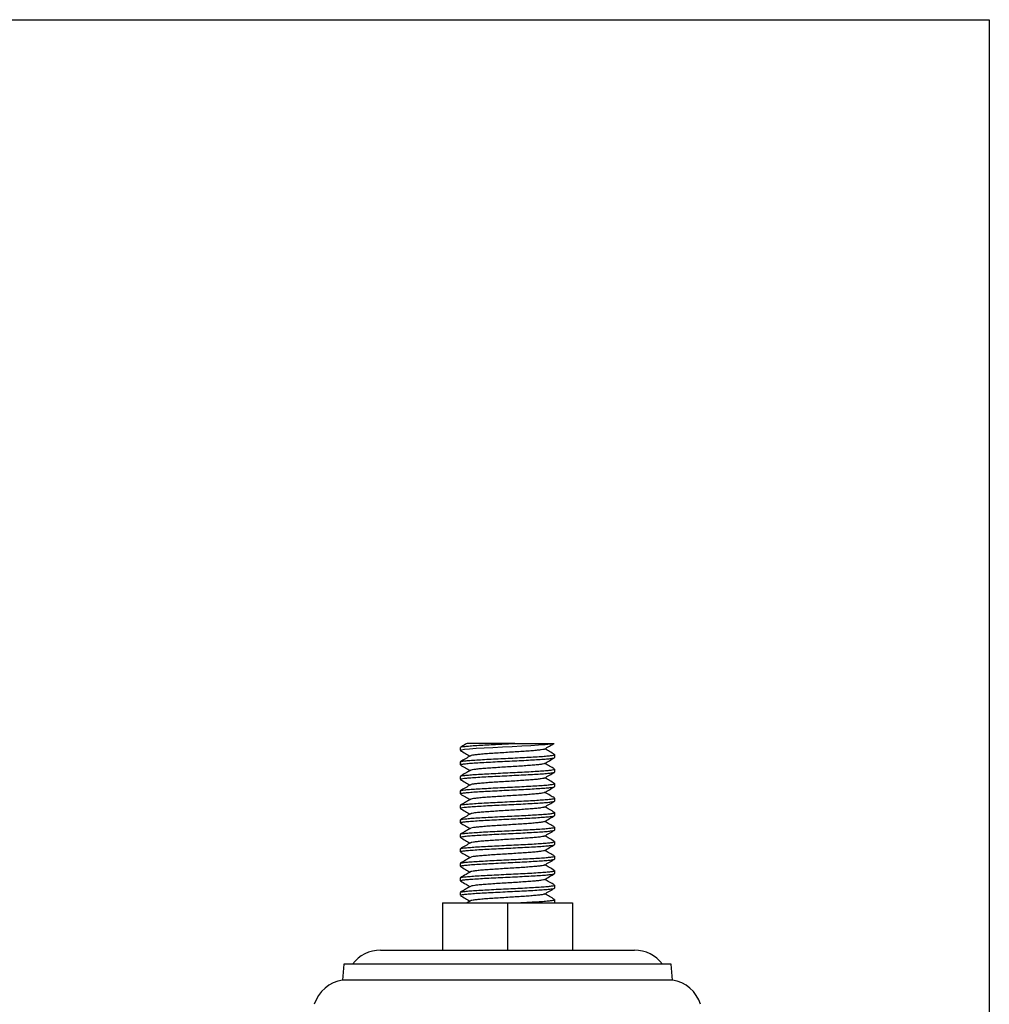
# Model space of a CAD drawing. Header units: millimetres. Extents: x 5086 to 5611, y -788 to -419.
# Tile 7 of 7: x 5446 to 5611, y -585 to -419. Entities that reach past the tile are written whole.
import ezdxf

# ---------------------------------------------------------------- set-up
doc = ezdxf.new("R2010")
doc.units = ezdxf.units.MM
doc.header["$LTSCALE"] = 0.5
doc.layers.add('외형선', color=3, linetype='Continuous', lineweight=30)

msp = doc.modelspace()

# ---------------------------------------------------------------- linework, layer by layer
at = {"layer": '외형선'}
for p, q in [((5086.06, -418.792), (5610.66, -418.792)), ((5610.66, -418.792), (5610.66, -787.721)), ((5530.313, -541.305), (5536.946, -541.305)), ((5521.047, -541.981), (5521.047, -542.47)), ((5537.047, -543.698), (5537.047, -543.208)), ((5521.047, -544.436), (5521.047, -544.925)), ((5537.047, -546.152), (5537.047, -545.663)), ((5521.047, -546.89), (5521.047, -547.38)), ((5537.047, -548.607), (5537.047, -548.118)), ((5521.047, -549.345), (5521.047, -549.834)), ((5537.047, -551.061), (5537.047, -550.572)), ((5521.047, -551.799), (5521.047, -552.289)), ((5537.047, -553.516), (5537.047, -553.027)), ((5521.047, -554.254), (5521.047, -554.743)), ((5537.047, -555.97), (5537.047, -555.481)), ((5521.047, -556.708), (5521.047, -557.198)), ((5537.047, -558.425), (5537.047, -557.936)), ((5521.047, -559.163), (5521.047, -559.652)), ((5521.047, -561.617), (5521.047, -562.107)), ((5537.047, -560.879), (5537.047, -560.39)), ((5537.047, -563.334), (5537.047, -562.845)), ((5521.047, -564.072), (5521.047, -564.561)), ((5521.047, -566.526), (5521.047, -567.016)), ((5537.047, -565.789), (5537.047, -565.299)), ((5518.047, -568.305), (5518.047, -576.305)), ((5518.047, -568.305), (5529.047, -568.305)), ((5522.785, -567.955), (5522.2, -568.295)), ((5529.047, -568.305), (5529.047, -576.305)), ((5529.047, -568.305), (5540.047, -568.305)), ((5536.968, -568.305), (5537.031, -568.268)), ((5536.992, -568.268), (5537.022, -568.243)), ((5537.047, -568.305), (5537.047, -567.754)), ((5540.047, -568.305), (5540.047, -576.305)), ((5507.547, -576.305), (5529.047, -576.305)), ((5529.047, -576.305), (5550.547, -576.305)), ((5501.336, -578.669), (5501.118, -581.377)), ((5556.758, -578.669), (5501.336, -578.669)), ((5556.976, -581.377), (5556.758, -578.669)), ((5556.976, -581.377), (5501.118, -581.377))]:
    msp.add_line(p, q, dxfattribs=at)
at = {"layer": '외형선', "flags": 128}
msp.add_lwpolyline([(5521.063, -542.47), (5521.049, -542.462), (5521.258, -542.379), (5521.796, -542.299), (5522.635, -542.22), (5523.759, -542.138), (5525.1, -542.057), (5526.597, -541.979), (5528.219, -541.896), (5529.867, -541.816), (5531.466, -541.737), (5532.985, -541.655), (5534.329, -541.574), (5535.439, -541.495), (5536.413, -541.399), (5536.946, -541.305), (5536.946, -541.305)], dxfattribs=at)
at = {"layer": '외형선'}
for centre, start, end in [((5507.547, -582.305), 90, 142.70271), ((5550.547, -582.305), 37.29729, 90), ((5502.047, -587.305), 98.90483, 162.2054), ((5556.047, -587.305), 17.7946, 81.09517)]:
    msp.add_arc(centre, 6, start, end, dxfattribs=at)
for points, knots in [([(5522.204, -541.293), (5522.113, -541.346), (5521.738, -541.564), (5521.362, -541.782), (5521.077, -541.947)], [0, 0, 0, 0, 0.2423106, 1, 1, 1, 1]), ([(5521.111, -541.947), (5521.114, -541.939), (5521.128, -541.905), (5521.494, -541.842), (5522.198, -541.765), (5523.218, -541.683), (5524.479, -541.601), (5525.886, -541.526), (5527.357, -541.45), (5528.839, -541.376), (5529.823, -541.328), (5530.313, -541.305)], [0, 0, 0, 0, 0.0342694, 0.1604646, 0.2848266, 0.4106842, 0.5369284, 0.6613278, 0.7742307, 0.8877731, 1, 1, 1, 1]), ([(5530.313, -541.305), (5529.876, -541.305), (5529.003, -541.305), (5527.707, -541.305), (5526.471, -541.305), (5525.326, -541.305), (5524.316, -541.305), (5523.482, -541.305), (5522.84, -541.305), (5522.41, -541.305), (5522.196, -541.305), (5522.207, -541.305), (5522.211, -541.305)], [0, 0, 0, 0, 0.1074403, 0.2148797, 0.3223958, 0.4298922, 0.5367386, 0.6435841, 0.7451951, 0.8467688, 0.9466082, 1, 1, 1, 1]), ([(5535.31, -542.268), (5535.594, -542.103), (5536.134, -541.789), (5536.675, -541.476), (5536.93, -541.327)], [0, 0, 0, 0, 0.5266448, 1, 1, 1, 1]), ([(5521.074, -542.503), (5521.359, -542.668), (5521.905, -542.984), (5522.45, -543.301), (5522.711, -543.453)], [0, 0, 0, 0, 0.5218464, 1, 1, 1, 1]), ([(5521.112, -544.401), (5521.153, -544.38), (5521.249, -544.333), (5521.792, -544.259), (5522.65, -544.181), (5523.792, -544.098), (5525.153, -544.018), (5526.679, -543.939), (5528.306, -543.857), (5529.964, -543.776), (5531.583, -543.698), (5533.095, -543.615), (5534.435, -543.534), (5535.545, -543.456), (5536.391, -543.374), (5536.886, -543.292), (5537.095, -543.239), (5537.039, -543.21), (5537.036, -543.208)], [0, 0, 0, 0, 0.0502411, 0.1177135, 0.1848105, 0.2528263, 0.3203575, 0.3874078, 0.4554104, 0.5229973, 0.5900075, 0.6579935, 0.7256329, 0.7926097, 0.8605758, 0.9282646, 0.9952146, 1, 1, 1, 1]), ([(5535.278, -542.268), (5535.256, -542.282), (5535.194, -542.324), (5534.802, -542.393), (5534.145, -542.476), (5533.261, -542.554), (5532.202, -542.635), (5531.008, -542.718), (5529.731, -542.796), (5528.425, -542.876), (5527.146, -542.959), (5525.947, -543.037), (5524.88, -543.118), (5523.986, -543.201), (5523.319, -543.279), (5522.912, -543.349), (5522.843, -543.393), (5522.817, -543.41)], [0, 0, 0, 0, 0.0399639, 0.1106554, 0.1816371, 0.2515829, 0.3222226, 0.3932254, 0.463206, 0.5337907, 0.6048108, 0.6748334, 0.7453598, 0.8163939, 0.8864654, 0.9569302, 1, 1, 1, 1]), ([(5537.021, -543.177), (5536.736, -543.012), (5536.19, -542.695), (5535.644, -542.377), (5535.383, -542.226)], [0, 0, 0, 0, 0.52173304, 1, 1, 1, 1]), ([(5521.073, -544.957), (5521.358, -545.122), (5521.904, -545.438), (5522.45, -545.756), (5522.711, -545.907)], [0, 0, 0, 0, 0.5215658, 1, 1, 1, 1]), ([(5522.786, -543.409), (5522.501, -543.575), (5521.932, -543.906), (5521.363, -544.236), (5521.078, -544.401)], [0, 0, 0, 0, 0.4996871, 1, 1, 1, 1]), ([(5521.088, -544.925), (5521.084, -544.909), (5521.071, -544.866), (5521.429, -544.795), (5522.109, -544.717), (5523.098, -544.636), (5524.336, -544.553), (5525.774, -544.475), (5527.35, -544.394), (5528.999, -544.312), (5530.649, -544.233), (5532.231, -544.153), (5533.679, -544.07), (5534.929, -543.992), (5535.935, -543.911), (5536.635, -543.828), (5537.013, -543.759), (5537.01, -543.715), (5537.008, -543.698)], [0, 0, 0, 0, 0.03865219, 0.10467113, 0.16972528, 0.23549716, 0.30153858, 0.36661868, 0.43234266, 0.49840343, 0.563516, 0.62918894, 0.69526578, 0.76041736, 0.82603617, 0.89212588, 0.95732283, 1, 1, 1, 1]), ([(5535.298, -544.723), (5535.297, -544.726), (5535.289, -544.754), (5535.024, -544.809), (5534.494, -544.891), (5533.704, -544.972), (5532.726, -545.05), (5531.589, -545.133), (5530.345, -545.214), (5529.047, -545.292), (5527.748, -545.374), (5526.504, -545.455), (5525.368, -545.533), (5524.389, -545.616), (5523.6, -545.697), (5523.07, -545.775), (5522.804, -545.832), (5522.796, -545.862), (5522.796, -545.864)], [0, 0, 0, 0, 0.0057348, 0.0759107, 0.1470505, 0.2176819, 0.2878088, 0.3589348, 0.4296246, 0.4997095, 0.570818, 0.641563, 0.7116128, 0.7827004, 0.8534971, 0.9235189, 0.9945821, 1, 1, 1, 1]), ([(5535.308, -544.724), (5535.592, -544.558), (5536.161, -544.228), (5536.731, -543.897), (5537.016, -543.732)], [0, 0, 0, 0, 0.4996599, 1, 1, 1, 1]), ([(5537.022, -545.632), (5536.737, -545.467), (5536.191, -545.15), (5535.644, -544.832), (5535.383, -544.68)], [0, 0, 0, 0, 0.52128589, 1, 1, 1, 1]), ([(5521.057, -547.38), (5521.053, -547.378), (5520.998, -547.35), (5521.207, -547.292), (5521.704, -547.212), (5522.549, -547.133), (5523.659, -547.051), (5525, -546.97), (5526.512, -546.892), (5528.131, -546.809), (5529.789, -546.728), (5531.415, -546.65), (5532.942, -546.568), (5534.303, -546.486), (5535.44, -546.409), (5536.315, -546.326), (5536.85, -546.245), (5537.082, -546.189), (5537.03, -546.157), (5537.022, -546.152)], [0, 0, 0, 0, 0.00404086, 0.07013464, 0.1357574, 0.20091269, 0.26699361, 0.3326704, 0.39778685, 0.46385157, 0.52957946, 0.59466347, 0.66070886, 0.72648461, 0.79154264, 0.85756551, 0.923386, 0.98842454, 1, 1, 1, 1]), ([(5522.786, -545.864), (5522.502, -546.029), (5521.933, -546.36), (5521.363, -546.69), (5521.078, -546.856)], [0, 0, 0, 0, 0.4996638, 1, 1, 1, 1]), ([(5521.107, -546.855), (5521.109, -546.849), (5521.118, -546.816), (5521.469, -546.755), (5522.157, -546.678), (5523.164, -546.596), (5524.414, -546.514), (5525.862, -546.436), (5527.444, -546.355), (5529.095, -546.272), (5530.743, -546.194), (5532.32, -546.113), (5533.758, -546.03), (5534.995, -545.952), (5535.985, -545.872), (5536.665, -545.789), (5537.023, -545.721), (5537.011, -545.679), (5537.006, -545.663)], [0, 0, 0, 0, 0.0146786, 0.0826134, 0.1495554, 0.2172359, 0.2851939, 0.3521627, 0.4197941, 0.487772, 0.5547741, 0.6223529, 0.6903475, 0.7573896, 0.8249128, 0.8929206, 0.9600095, 1, 1, 1, 1]), ([(5535.307, -547.179), (5535.591, -547.014), (5536.16, -546.683), (5536.729, -546.353), (5537.014, -546.188)], [0, 0, 0, 0, 0.4996729, 1, 1, 1, 1]), ([(5521.072, -547.411), (5521.357, -547.576), (5521.904, -547.893), (5522.45, -548.21), (5522.711, -548.362)], [0, 0, 0, 0, 0.5213961, 1, 1, 1, 1]), ([(5522.786, -548.319), (5522.501, -548.484), (5521.932, -548.815), (5521.362, -549.145), (5521.077, -549.311)], [0, 0, 0, 0, 0.4996514, 1, 1, 1, 1]), ([(5521.113, -549.31), (5521.149, -549.291), (5521.235, -549.245), (5521.759, -549.172), (5522.602, -549.094), (5523.732, -549.011), (5525.084, -548.93), (5526.603, -548.852), (5528.227, -548.77), (5529.885, -548.689), (5531.507, -548.611), (5533.026, -548.528), (5534.376, -548.447), (5535.498, -548.369), (5536.357, -548.287), (5536.871, -548.205), (5537.089, -548.151), (5537.035, -548.121), (5537.029, -548.118)], [0, 0, 0, 0, 0.0474993, 0.1149959, 0.1820115, 0.2499791, 0.3175312, 0.3845069, 0.4524579, 0.5200625, 0.5870048, 0.6549359, 0.7225897, 0.7895052, 0.8574132, 0.9251131, 0.9920087, 1, 1, 1, 1]), ([(5535.276, -547.178), (5535.25, -547.194), (5535.181, -547.236), (5534.776, -547.306), (5534.108, -547.389), (5533.214, -547.467), (5532.148, -547.548), (5530.948, -547.631), (5529.669, -547.708), (5528.363, -547.789), (5527.086, -547.872), (5525.893, -547.95), (5524.833, -548.031), (5523.949, -548.114), (5523.293, -548.192), (5522.902, -548.261), (5522.84, -548.303), (5522.818, -548.319)], [0, 0, 0, 0, 0.041925, 0.1127659, 0.1838253, 0.2538431, 0.3246358, 0.3957193, 0.4657652, 0.5365061, 0.6076106, 0.6776915, 0.7483773, 0.8194993, 0.8896222, 0.9602496, 1, 1, 1, 1]), ([(5537.022, -548.086), (5536.737, -547.921), (5536.19, -547.604), (5535.644, -547.287), (5535.383, -547.135)], [0, 0, 0, 0, 0.5211157, 1, 1, 1, 1]), ([(5521.073, -549.865), (5521.357, -550.031), (5521.904, -550.347), (5522.45, -550.665), (5522.711, -550.816)], [0, 0, 0, 0, 0.5214909, 1, 1, 1, 1]), ([(5521.089, -549.834), (5521.082, -549.819), (5521.063, -549.778), (5521.404, -549.708), (5522.069, -549.63), (5523.045, -549.549), (5524.272, -549.466), (5525.702, -549.388), (5527.273, -549.307), (5528.92, -549.225), (5530.571, -549.146), (5532.158, -549.066), (5533.614, -548.983), (5534.875, -548.904), (5535.893, -548.824), (5536.609, -548.741), (5537.005, -548.671), (5537.01, -548.625), (5537.011, -548.607)], [0, 0, 0, 0, 0.0354971, 0.1015387, 0.1666188, 0.2323429, 0.2984039, 0.3635165, 0.4291896, 0.4952666, 0.5604182, 0.6260372, 0.6921271, 0.7573241, 0.8228859, 0.8889854, 0.9542343, 1, 1, 1, 1]), ([(5535.293, -549.633), (5535.292, -549.636), (5535.28, -549.666), (5535.004, -549.722), (5534.461, -549.804), (5533.662, -549.885), (5532.675, -549.963), (5531.532, -550.046), (5530.284, -550.127), (5528.985, -550.205), (5527.687, -550.287), (5526.447, -550.368), (5525.317, -550.446), (5524.347, -550.529), (5523.568, -550.61), (5523.051, -550.688), (5522.794, -550.744), (5522.79, -550.773), (5522.79, -550.774)], [0, 0, 0, 0, 0.0087158, 0.0788961, 0.149994, 0.2205116, 0.2906359, 0.3617234, 0.4323028, 0.5023781, 0.5734517, 0.6440895, 0.7141228, 0.785179, 0.8558718, 0.9258701, 0.9969054, 1, 1, 1, 1]), ([(5535.307, -549.633), (5535.591, -549.468), (5536.16, -549.137), (5536.729, -548.807), (5537.014, -548.642)], [0, 0, 0, 0, 0.499693, 1, 1, 1, 1]), ([(5537.02, -550.54), (5536.771, -550.395), (5536.225, -550.079), (5535.68, -549.762), (5535.383, -549.589)], [0, 0, 0, 0, 0.4559557, 1, 1, 1, 1]), ([(5521.049, -552.289), (5521.048, -552.288), (5520.992, -552.261), (5521.192, -552.205), (5521.672, -552.124), (5522.503, -552.046), (5523.6, -551.964), (5524.932, -551.883), (5526.437, -551.805), (5528.052, -551.722), (5529.71, -551.641), (5531.34, -551.563), (5532.873, -551.481), (5534.243, -551.399), (5535.392, -551.322), (5536.28, -551.239), (5536.832, -551.157), (5537.076, -551.101), (5537.026, -551.067), (5537.017, -551.061)], [0, 0, 0, 0, 0.0009146, 0.0669949, 0.1326711, 0.1977871, 0.2638512, 0.3295786, 0.3946621, 0.4607069, 0.5264822, 0.5915396, 0.6575619, 0.7233819, 0.7884199, 0.8544165, 0.9202782, 0.9853032, 1, 1, 1, 1]), ([(5522.784, -550.774), (5522.5, -550.939), (5521.93, -551.27), (5521.36, -551.601), (5521.075, -551.766)], [0, 0, 0, 0, 0.499645, 1, 1, 1, 1]), ([(5521.102, -551.766), (5521.102, -551.761), (5521.106, -551.729), (5521.443, -551.668), (5522.116, -551.59), (5523.11, -551.509), (5524.35, -551.427), (5525.79, -551.349), (5527.367, -551.268), (5529.016, -551.185), (5530.666, -551.107), (5532.247, -551.026), (5533.693, -550.943), (5534.941, -550.865), (5535.944, -550.785), (5536.64, -550.702), (5537.015, -550.633), (5537.01, -550.589), (5537.008, -550.572)], [0, 0, 0, 0, 0.0127327, 0.0806013, 0.147482, 0.2150243, 0.2829129, 0.3498269, 0.4173168, 0.4852219, 0.5521759, 0.6196103, 0.6875286, 0.7545292, 0.8219048, 0.8898331, 0.956887, 1, 1, 1, 1]), ([(5535.309, -552.087), (5535.593, -551.922), (5536.162, -551.591), (5536.731, -551.261), (5537.015, -551.096)], [0, 0, 0, 0, 0.4997165, 1, 1, 1, 1]), ([(5521.074, -552.321), (5521.359, -552.486), (5521.905, -552.803), (5522.45, -553.12), (5522.711, -553.271)], [0, 0, 0, 0, 0.5222143, 1, 1, 1, 1]), ([(5522.782, -553.23), (5522.498, -553.395), (5521.928, -553.726), (5521.359, -554.056), (5521.074, -554.222)], [0, 0, 0, 0, 0.4996491, 1, 1, 1, 1]), ([(5521.112, -554.221), (5521.143, -554.203), (5521.219, -554.157), (5521.726, -554.085), (5522.555, -554.007), (5523.673, -553.924), (5525.015, -553.843), (5526.528, -553.765), (5528.148, -553.683), (5529.806, -553.601), (5531.432, -553.524), (5532.957, -553.441), (5534.316, -553.36), (5535.451, -553.282), (5536.323, -553.2), (5536.854, -553.118), (5537.083, -553.063), (5537.031, -553.031), (5537.023, -553.027)], [0, 0, 0, 0, 0.0458111, 0.1132539, 0.1801213, 0.2479624, 0.3154575, 0.3822915, 0.4501127, 0.5176571, 0.5844644, 0.6522624, 0.7198528, 0.7866401, 0.8544117, 0.9220448, 0.9888187, 1, 1, 1, 1]), ([(5535.28, -552.086), (5535.25, -552.103), (5535.173, -552.147), (5534.75, -552.219), (5534.07, -552.302), (5533.167, -552.38), (5532.093, -552.461), (5530.889, -552.543), (5529.607, -552.621), (5528.301, -552.702), (5527.027, -552.785), (5525.839, -552.863), (5524.787, -552.944), (5523.912, -553.027), (5523.268, -553.105), (5522.889, -553.173), (5522.834, -553.215), (5522.815, -553.23)], [0, 0, 0, 0, 0.0462753, 0.1169629, 0.1877958, 0.2575968, 0.3282396, 0.3991002, 0.4689222, 0.5395168, 0.6104016, 0.6802516, 0.7507947, 0.8217003, 0.8915852, 0.9620733, 1, 1, 1, 1]), ([(5537.018, -552.993), (5536.734, -552.828), (5536.188, -552.512), (5535.643, -552.195), (5535.383, -552.044)], [0, 0, 0, 0, 0.5219929, 1, 1, 1, 1]), ([(5521.09, -554.743), (5521.081, -554.73), (5521.056, -554.69), (5521.381, -554.621), (5522.03, -554.543), (5522.993, -554.462), (5524.209, -554.379), (5525.63, -554.301), (5527.196, -554.22), (5528.84, -554.137), (5530.493, -554.059), (5532.085, -553.979), (5533.549, -553.896), (5534.82, -553.817), (5535.851, -553.737), (5536.582, -553.654), (5536.997, -553.582), (5537.01, -553.536), (5537.015, -553.516)], [0, 0, 0, 0, 0.0323423, 0.0984035, 0.1635164, 0.2291896, 0.2952668, 0.3604186, 0.4260378, 0.492128, 0.5573252, 0.6228872, 0.688987, 0.754236, 0.8197376, 0.885844, 0.9511514, 1, 1, 1, 1]), ([(5521.077, -554.777), (5521.362, -554.942), (5521.907, -555.258), (5522.451, -555.575), (5522.711, -555.726)], [0, 0, 0, 0, 0.5229259, 1, 1, 1, 1]), ([(5535.29, -554.539), (5535.288, -554.545), (5535.273, -554.577), (5534.985, -554.635), (5534.428, -554.718), (5533.619, -554.797), (5532.624, -554.876), (5531.475, -554.959), (5530.223, -555.039), (5528.922, -555.118), (5527.626, -555.201), (5526.391, -555.281), (5525.267, -555.359), (5524.305, -555.442), (5523.537, -555.523), (5523.032, -555.601), (5522.784, -555.657), (5522.783, -555.685), (5522.783, -555.685)], [0, 0, 0, 0, 0.014118, 0.0840847, 0.1549099, 0.2250855, 0.2949895, 0.3658077, 0.436048, 0.5058964, 0.5767042, 0.647006, 0.7168056, 0.7875995, 0.8579596, 0.9277173, 0.998494, 1, 1, 1, 1]), ([(5535.311, -554.54), (5535.596, -554.375), (5536.164, -554.044), (5536.733, -553.714), (5537.018, -553.549)], [0, 0, 0, 0, 0.4997114, 1, 1, 1, 1]), ([(5537.017, -555.447), (5536.732, -555.282), (5536.187, -554.966), (5535.643, -554.649), (5535.383, -554.498)], [0, 0, 0, 0, 0.52276102, 1, 1, 1, 1]), ([(5521.052, -557.198), (5521.081, -557.171), (5521.14, -557.118), (5521.651, -557.037), (5522.454, -556.959), (5523.543, -556.877), (5524.864, -556.796), (5526.362, -556.718), (5527.974, -556.635), (5529.631, -556.554), (5531.264, -556.476), (5532.803, -556.394), (5534.182, -556.312), (5535.343, -556.234), (5536.245, -556.152), (5536.814, -556.07), (5537.07, -556.012), (5537.023, -555.978), (5537.013, -555.97)], [0, 0, 0, 0, 0.0638556, 0.1295822, 0.1946649, 0.260709, 0.3264835, 0.3915403, 0.4575618, 0.523381, 0.5884183, 0.654414, 0.7202749, 0.7852992, 0.851266, 0.9171655, 0.9821831, 1, 1, 1, 1]), ([(5522.781, -555.685), (5522.496, -555.85), (5521.927, -556.181), (5521.357, -556.512), (5521.072, -556.677)], [0, 0, 0, 0, 0.4996631, 1, 1, 1, 1]), ([(5521.096, -556.677), (5521.095, -556.672), (5521.094, -556.641), (5521.419, -556.581), (5522.075, -556.503), (5523.057, -556.422), (5524.286, -556.34), (5525.718, -556.261), (5527.29, -556.181), (5528.937, -556.098), (5530.588, -556.02), (5532.174, -555.939), (5533.629, -555.856), (5534.887, -555.778), (5535.903, -555.698), (5536.615, -555.615), (5537.007, -555.544), (5537.01, -555.499), (5537.011, -555.481)], [0, 0, 0, 0, 0.01098098, 0.07876736, 0.14558091, 0.21296941, 0.28077244, 0.34762584, 0.41495882, 0.48277508, 0.54967508, 0.61694936, 0.68477555, 0.75172876, 0.8189412, 0.88677394, 0.95378692, 1, 1, 1, 1]), ([(5535.313, -556.994), (5535.597, -556.828), (5536.166, -556.498), (5536.735, -556.168), (5537.02, -556.003)], [0, 0, 0, 0, 0.4996921, 1, 1, 1, 1]), ([(5522.779, -558.14), (5522.495, -558.306), (5521.926, -558.636), (5521.357, -558.967), (5521.072, -559.132)], [0, 0, 0, 0, 0.4996825, 1, 1, 1, 1]), ([(5521.079, -557.232), (5521.364, -557.398), (5521.908, -557.713), (5522.452, -558.029), (5522.711, -558.18)], [0, 0, 0, 0, 0.5234498, 1, 1, 1, 1]), ([(5521.112, -559.132), (5521.138, -559.114), (5521.205, -559.069), (5521.694, -558.998), (5522.508, -558.92), (5523.614, -558.837), (5524.947, -558.756), (5526.453, -558.678), (5528.069, -558.596), (5529.727, -558.514), (5531.356, -558.437), (5532.888, -558.354), (5534.256, -558.273), (5535.402, -558.195), (5536.288, -558.113), (5536.836, -558.031), (5537.077, -557.974), (5537.027, -557.941), (5537.018, -557.936)], [0, 0, 0, 0, 0.0434481, 0.1108819, 0.1776553, 0.2454148, 0.3128979, 0.3796445, 0.447381, 0.5149099, 0.5816366, 0.6493467, 0.7169183, 0.7836316, 0.851312, 0.9189231, 0.9856297, 1, 1, 1, 1]), ([(5535.288, -556.993), (5535.252, -557.012), (5535.165, -557.058), (5534.723, -557.133), (5534.031, -557.215), (5533.12, -557.292), (5532.038, -557.374), (5530.829, -557.456), (5529.545, -557.534), (5528.239, -557.616), (5526.968, -557.698), (5525.785, -557.776), (5524.741, -557.857), (5523.875, -557.94), (5523.243, -558.017), (5522.876, -558.085), (5522.829, -558.126), (5522.813, -558.14)], [0, 0, 0, 0, 0.051385, 0.1218756, 0.1924385, 0.2619905, 0.3324398, 0.4030338, 0.4725996, 0.5430043, 0.613626, 0.6832126, 0.7535693, 0.8242151, 0.8938297, 0.9641348, 1, 1, 1, 1]), ([(5537.016, -557.901), (5536.731, -557.736), (5536.186, -557.42), (5535.642, -557.104), (5535.383, -556.953)], [0, 0, 0, 0, 0.5233198, 1, 1, 1, 1]), ([(5521.089, -559.652), (5521.079, -559.64), (5521.048, -559.601), (5521.358, -559.534), (5521.991, -559.455), (5522.941, -559.375), (5524.146, -559.292), (5525.559, -559.214), (5527.119, -559.133), (5528.761, -559.05), (5530.416, -558.972), (5532.012, -558.892), (5533.483, -558.809), (5534.765, -558.73), (5535.808, -558.65), (5536.555, -558.567), (5536.989, -558.494), (5537.01, -558.446), (5537.019, -558.425)], [0, 0, 0, 0, 0.0291884, 0.095266, 0.1604182, 0.2260376, 0.2921281, 0.3573256, 0.4228879, 0.488988, 0.5542374, 0.6197394, 0.685846, 0.7511536, 0.8165924, 0.8827021, 0.9480745, 1, 1, 1, 1]), ([(5521.08, -559.688), (5521.365, -559.853), (5521.909, -560.168), (5522.452, -560.484), (5522.711, -560.635)], [0, 0, 0, 0, 0.52365116, 1, 1, 1, 1]), ([(5535.288, -559.447), (5535.284, -559.454), (5535.265, -559.488), (5534.965, -559.548), (5534.394, -559.631), (5533.576, -559.71), (5532.572, -559.789), (5531.417, -559.872), (5530.162, -559.952), (5528.86, -560.031), (5527.565, -560.114), (5526.334, -560.194), (5525.218, -560.272), (5524.262, -560.355), (5523.515, -560.436), (5522.984, -560.514), (5522.848, -560.568), (5522.78, -560.595)], [0, 0, 0, 0, 0.0184987, 0.0883865, 0.1590652, 0.2290241, 0.2988425, 0.3695176, 0.4395445, 0.5093005, 0.5799687, 0.6500601, 0.7197606, 0.7904184, 0.8605713, 0.930223, 1, 1, 1, 1]), ([(5535.314, -559.448), (5535.598, -559.282), (5536.167, -558.952), (5536.736, -558.622), (5537.021, -558.457)], [0, 0, 0, 0, 0.4996822, 1, 1, 1, 1]), ([(5537.016, -560.356), (5536.731, -560.19), (5536.186, -559.875), (5535.642, -559.558), (5535.383, -559.407)], [0, 0, 0, 0, 0.52340683, 1, 1, 1, 1]), ([(5521.06, -562.107), (5521.083, -562.082), (5521.13, -562.029), (5521.621, -561.95), (5522.408, -561.872), (5523.485, -561.79), (5524.797, -561.708), (5526.287, -561.631), (5527.895, -561.548), (5529.552, -561.467), (5531.187, -561.389), (5532.732, -561.307), (5534.121, -561.225), (5535.293, -561.147), (5536.208, -561.065), (5536.794, -560.983), (5537.063, -560.924), (5537.02, -560.888), (5537.01, -560.879)], [0, 0, 0, 0, 0.06071304, 0.12648687, 0.19154292, 0.25756379, 0.32338239, 0.388419, 0.45441407, 0.52027429, 0.58529788, 0.651264, 0.71716269, 0.7821798, 0.84811385, 0.91404785, 0.97906484, 1, 1, 1, 1]), ([(5522.779, -560.595), (5522.495, -560.76), (5521.926, -561.091), (5521.357, -561.421), (5521.072, -561.586)], [0, 0, 0, 0, 0.4997083, 1, 1, 1, 1]), ([(5521.09, -561.586), (5521.089, -561.583), (5521.084, -561.553), (5521.396, -561.494), (5522.036, -561.416), (5523.005, -561.335), (5524.222, -561.253), (5525.646, -561.174), (5527.212, -561.094), (5528.858, -561.011), (5530.51, -560.932), (5532.101, -560.852), (5533.563, -560.769), (5534.832, -560.69), (5535.86, -560.611), (5536.588, -560.528), (5536.999, -560.456), (5537.01, -560.41), (5537.014, -560.39)], [0, 0, 0, 0, 0.00771379, 0.07551916, 0.14237479, 0.20971007, 0.27752868, 0.34443095, 0.41170752, 0.479536, 0.54649148, 0.61370616, 0.6815413, 0.74855651, 0.81570628, 0.88354472, 0.95062641, 1, 1, 1, 1]), ([(5535.314, -561.902), (5535.598, -561.737), (5536.167, -561.406), (5536.737, -561.076), (5537.022, -560.911)], [0, 0, 0, 0, 0.4996777, 1, 1, 1, 1]), ([(5521.088, -564.561), (5521.077, -564.551), (5521.041, -564.513), (5521.336, -564.446), (5521.953, -564.368), (5522.89, -564.288), (5524.083, -564.205), (5525.488, -564.126), (5527.042, -564.046), (5528.683, -563.963), (5530.338, -563.884), (5531.938, -563.805), (5533.417, -563.722), (5534.709, -563.643), (5535.765, -563.563), (5536.526, -563.48), (5536.98, -563.405), (5537.011, -563.356), (5537.025, -563.334)], [0, 0, 0, 0, 0.02603575, 0.09212661, 0.15732468, 0.22288726, 0.28898788, 0.35423764, 0.41974008, 0.48584709, 0.55115513, 0.61659423, 0.68270449, 0.74807719, 0.81344998, 0.87956012, 0.94499926, 1, 1, 1, 1]), ([(5522.78, -563.049), (5522.531, -563.194), (5521.962, -563.525), (5521.393, -563.855), (5521.074, -564.039)], [0, 0, 0, 0, 0.4395716, 1, 1, 1, 1]), ([(5521.08, -562.142), (5521.364, -562.307), (5521.908, -562.623), (5522.452, -562.939), (5522.711, -563.089)], [0, 0, 0, 0, 0.5234171, 1, 1, 1, 1]), ([(5521.117, -564.039), (5521.138, -564.023), (5521.195, -563.98), (5521.663, -563.911), (5522.462, -563.833), (5523.556, -563.75), (5524.879, -563.669), (5526.378, -563.591), (5527.991, -563.509), (5529.648, -563.427), (5531.28, -563.35), (5532.818, -563.267), (5534.196, -563.185), (5535.354, -563.108), (5536.252, -563.026), (5536.818, -562.944), (5537.071, -562.886), (5537.024, -562.852), (5537.014, -562.845)], [0, 0, 0, 0, 0.0390185, 0.1065857, 0.1734156, 0.2412366, 0.3088498, 0.3756597, 0.4434542, 0.5111102, 0.5779067, 0.6456715, 0.713367, 0.7801568, 0.8478886, 0.9156204, 0.9824102, 1, 1, 1, 1]), ([(5535.294, -561.902), (5535.251, -561.922), (5535.156, -561.969), (5534.696, -562.046), (5533.992, -562.128), (5533.072, -562.205), (5531.983, -562.287), (5530.769, -562.369), (5529.483, -562.447), (5528.178, -562.529), (5526.91, -562.611), (5525.732, -562.689), (5524.695, -562.77), (5523.839, -562.853), (5523.219, -562.93), (5522.867, -562.997), (5522.826, -563.036), (5522.814, -563.049)], [0, 0, 0, 0, 0.055417, 0.1259331, 0.1964492, 0.2659816, 0.3364597, 0.4070102, 0.4765497, 0.5469865, 0.617568, 0.6871214, 0.7575137, 0.8281228, 0.897697, 0.9680413, 1, 1, 1, 1]), ([(5535.313, -564.357), (5535.598, -564.192), (5536.167, -563.861), (5536.736, -563.531), (5537.021, -563.366)], [0, 0, 0, 0, 0.4996667, 1, 1, 1, 1]), ([(5537.017, -562.811), (5536.732, -562.646), (5536.187, -562.33), (5535.643, -562.013), (5535.383, -561.862)], [0, 0, 0, 0, 0.523116, 1, 1, 1, 1]), ([(5521.078, -564.596), (5521.398, -564.781), (5521.943, -565.097), (5522.487, -565.413), (5522.711, -565.544)], [0, 0, 0, 0, 0.58771825, 1, 1, 1, 1]), ([(5535.285, -564.357), (5535.279, -564.365), (5535.255, -564.399), (5534.943, -564.461), (5534.36, -564.544), (5533.532, -564.623), (5532.52, -564.702), (5531.359, -564.785), (5530.101, -564.865), (5528.798, -564.944), (5527.505, -565.027), (5526.278, -565.107), (5525.168, -565.185), (5524.221, -565.268), (5523.485, -565.348), (5522.976, -565.425), (5522.852, -565.477), (5522.792, -565.502)], [0, 0, 0, 0, 0.0216134, 0.0917119, 0.1625315, 0.2325585, 0.3025857, 0.3734052, 0.4435037, 0.5134614, 0.5842775, 0.654444, 0.7243392, 0.7951482, 0.8653795, 0.9352189, 1, 1, 1, 1]), ([(5537.019, -565.266), (5536.734, -565.101), (5536.188, -564.785), (5535.643, -564.468), (5535.383, -564.316)], [0, 0, 0, 0, 0.5225972, 1, 1, 1, 1]), ([(5521.066, -567.016), (5521.084, -566.992), (5521.121, -566.941), (5521.591, -566.863), (5522.364, -566.785), (5523.428, -566.703), (5524.729, -566.621), (5526.213, -566.544), (5527.817, -566.461), (5529.473, -566.38), (5531.111, -566.302), (5532.662, -566.22), (5534.059, -566.138), (5535.243, -566.06), (5536.171, -565.978), (5536.774, -565.896), (5537.057, -565.835), (5537.018, -565.798), (5537.007, -565.789)], [0, 0, 0, 0, 0.0575673, 0.1233854, 0.1884214, 0.2544159, 0.3202755, 0.3852985, 0.4512641, 0.5171622, 0.5821788, 0.6481122, 0.7140456, 0.7790621, 0.8449602, 0.9109258, 0.9759488, 1, 1, 1, 1]), ([(5522.783, -565.502), (5522.498, -565.667), (5521.93, -565.998), (5521.361, -566.328), (5521.076, -566.493)], [0, 0, 0, 0, 0.4997193, 1, 1, 1, 1]), ([(5521.083, -566.493), (5521.082, -566.492), (5521.075, -566.464), (5521.375, -566.407), (5521.996, -566.329), (5522.953, -566.248), (5524.159, -566.166), (5525.574, -566.087), (5527.136, -566.007), (5528.779, -565.924), (5530.433, -565.845), (5532.028, -565.765), (5533.498, -565.682), (5534.777, -565.603), (5535.818, -565.524), (5536.561, -565.441), (5536.991, -565.367), (5537.01, -565.32), (5537.018, -565.299)], [0, 0, 0, 0, 0.0027067, 0.0706462, 0.1376679, 0.2050645, 0.273014, 0.3400889, 0.4074236, 0.4753797, 0.5425146, 0.6097841, 0.6777436, 0.7449449, 0.8121462, 0.8801057, 0.9473752, 1, 1, 1, 1]), ([(5535.311, -566.813), (5535.595, -566.648), (5536.164, -566.317), (5536.734, -565.987), (5537.019, -565.821)], [0, 0, 0, 0, 0.499658, 1, 1, 1, 1]), ([(5521.075, -567.049), (5521.36, -567.214), (5521.905, -567.53), (5522.45, -567.847), (5522.711, -567.998)], [0, 0, 0, 0, 0.5220445, 1, 1, 1, 1]), ([(5535.292, -566.813), (5535.246, -566.834), (5535.141, -566.881), (5534.667, -566.959), (5533.953, -567.041), (5533.023, -567.118), (5531.928, -567.2), (5530.709, -567.282), (5529.421, -567.36), (5528.116, -567.442), (5526.851, -567.524), (5525.679, -567.601), (5524.65, -567.683), (5523.804, -567.765), (5523.196, -567.843), (5522.86, -567.908), (5522.826, -567.945), (5522.816, -567.955)], [0, 0, 0, 0, 0.0572923, 0.1281219, 0.198879, 0.2686866, 0.3394816, 0.4102765, 0.4800841, 0.5508411, 0.6216707, 0.6914853, 0.7622009, 0.8330616, 0.9028902, 0.973561, 1, 1, 1, 1]), ([(5530.313, -568.305), (5530.767, -568.282), (5531.681, -568.238), (5532.962, -568.168), (5534.194, -568.094), (5535.304, -568.021), (5536.216, -567.939), (5536.799, -567.857), (5537.065, -567.797), (5537.021, -567.762), (5537.011, -567.754)], [0, 0, 0, 0, 0.12317, 0.2479068, 0.372298, 0.5169456, 0.6635546, 0.8103136, 0.9549757, 1, 1, 1, 1]), ([(5537.021, -567.722), (5536.736, -567.557), (5536.19, -567.24), (5535.644, -566.923), (5535.383, -566.771)], [0, 0, 0, 0, 0.52199564, 1, 1, 1, 1])]:
    msp.add_open_spline(points, degree=3, knots=knots, dxfattribs=at)

doc.saveas('drawing.dxf')
